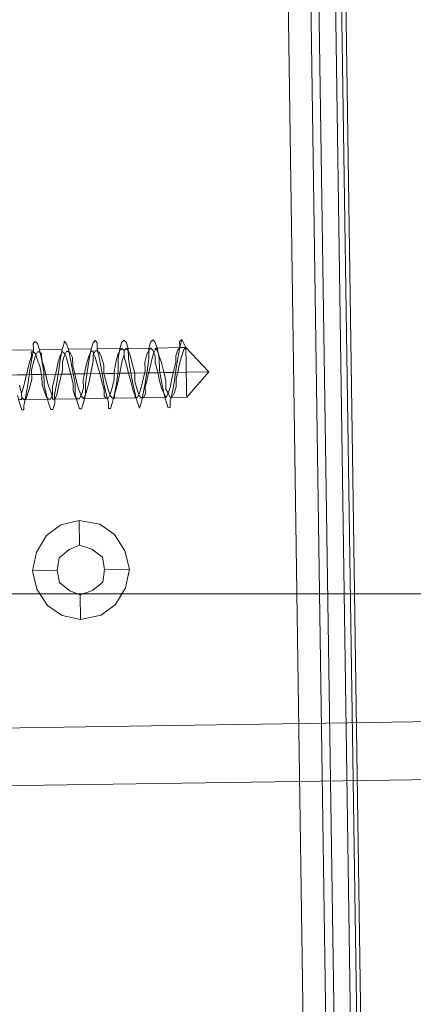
# Model space of a CAD drawing. Extents: x 147111805 to 147230536, y 410950310 to 411028142.
# Tile 213 of 256: x 147187422 to 147187462, y 410984024 to 410984125. Entities that reach past the tile are written whole.
import ezdxf

# ---------------------------------------------------------------- set-up
doc = ezdxf.new("R2010")
doc.units = 0
doc.header["$LTSCALE"] = 100
doc.layers.add('T--A9041--_VERHARDINGEN_Tegels', color=9, linetype='Continuous', transparency=0.3)
doc.layers.add('T--L9071--_TERREINMEUBILAIR_Stoelen', color=1, linetype='Continuous')

# ---------------------------------------------------------------- blocks, each defined once
blk = doc.blocks.new('Picknicktafel 180x160cm')
at = {"layer": 'T--L9071--_TERREINMEUBILAIR_Stoelen', "lineweight": 0}
for p, q in [((1644.634689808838, 10.55470857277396), (1644.634689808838, 277.7999296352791)), ((1644.634689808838, 10.55470857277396), (1644.634689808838, 277.7999296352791)), ((1647.801102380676, 10.55470857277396), (1647.801102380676, 277.7999296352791)), ((1650.123138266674, 10.55470857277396), (1650.123138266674, 277.7999296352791)), ((1650.545326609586, 277.7999296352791), (1650.545326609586, 10.55470857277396)), ((1644.634689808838, 259.8569250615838), (1644.634689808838, 28.28661897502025)), ((1646.95672569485, 28.28661897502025), (1646.95672569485, 259.8569250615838)), ((1649.489855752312, 28.28661897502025), (1649.489855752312, 259.8569250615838)), ((1650.545326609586, 28.28661897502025), (1650.545326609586, 259.8569250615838)), ((1650.545326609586, 28.28661897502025), (1650.545326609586, 259.8569250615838)), ((1618.247918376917, 202.6504045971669), (1618.036824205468, 202.4393104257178)), ((1618.036824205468, 202.4393104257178), (1618.036824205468, 201.8060279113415)), ((1618.459012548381, 202.4393104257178), (1618.247918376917, 202.6504045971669)), ((1618.67010671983, 201.8060279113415), (1618.459012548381, 202.4393104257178)), ((1621.203236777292, 202.4393104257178), (1620.992142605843, 201.8060279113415)), ((1621.414330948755, 202.4393104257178), (1621.203236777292, 202.6504045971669)), ((1621.203236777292, 202.6504045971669), (1621.203236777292, 202.4393104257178)), ((1621.625425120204, 201.8060279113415), (1621.414330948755, 202.4393104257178)), ((1624.158555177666, 202.4393104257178), (1623.947461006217, 201.8060279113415)), ((1624.36964934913, 202.6504045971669), (1624.158555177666, 202.4393104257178)), ((1624.580743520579, 202.4393104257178), (1624.36964934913, 202.6504045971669)), ((1624.580743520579, 201.8060279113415), (1624.580743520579, 202.4393104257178)), ((1627.113873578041, 202.4393104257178), (1626.902779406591, 201.8060279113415)), ((1627.324967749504, 202.6504045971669), (1627.113873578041, 202.4393104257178)), ((1627.536061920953, 202.4393104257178), (1627.324967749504, 202.6504045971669)), ((1627.747156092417, 201.8060279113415), (1627.536061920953, 202.4393104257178)), ((1630.069191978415, 202.4393104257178), (1629.858097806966, 201.8060279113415)), ((1630.280286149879, 202.6504045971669), (1630.069191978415, 202.4393104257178)), ((1630.491380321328, 202.4393104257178), (1630.280286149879, 202.6504045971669)), ((1630.702474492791, 201.8060279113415), (1630.491380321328, 202.4393104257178)), ((1633.235604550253, 202.6504045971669), (1633.024510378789, 202.4393104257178)), ((1633.235604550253, 202.6504045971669), (1633.024510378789, 201.8060279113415)), ((1633.024510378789, 202.4393104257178), (1633.024510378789, 201.8060279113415)), ((1633.657792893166, 201.8060279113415), (1633.235604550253, 202.6504045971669)), ((1615.503694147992, 201.8060279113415), (1618.036824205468, 201.8060279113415)), ((1618.036824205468, 201.8060279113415), (1617.825730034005, 200.750557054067)), ((1618.036824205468, 201.5949337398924), (1617.825730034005, 201.5949337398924)), ((1617.825730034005, 201.5949337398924), (1617.825730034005, 201.1727453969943)), ((1618.247918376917, 201.3838395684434), (1618.036824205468, 201.5949337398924)), ((1618.247918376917, 201.1727453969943), (1618.459012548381, 201.5949337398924)), ((1618.459012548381, 201.5949337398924), (1618.67010671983, 201.5949337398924)), ((1618.881200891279, 200.750557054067), (1618.67010671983, 201.8060279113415)), ((1618.67010671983, 201.8060279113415), (1620.992142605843, 201.8060279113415)), ((1618.67010671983, 201.5949337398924), (1618.881200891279, 201.3838395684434)), ((1620.992142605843, 201.8060279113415), (1620.781048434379, 200.750557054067)), ((1620.992142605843, 201.5949337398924), (1620.781048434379, 201.1727453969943)), ((1621.203236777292, 201.3838395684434), (1620.992142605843, 201.5949337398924)), ((1621.203236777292, 201.1727453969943), (1621.414330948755, 201.5949337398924)), ((1621.414330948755, 201.5949337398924), (1621.625425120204, 201.5949337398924)), ((1621.836519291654, 200.750557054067), (1621.625425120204, 201.8060279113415)), ((1621.625425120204, 201.8060279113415), (1623.947461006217, 201.8060279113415)), ((1621.625425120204, 201.5949337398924), (1621.836519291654, 201.3838395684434)), ((1623.947461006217, 201.8060279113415), (1623.736366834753, 200.750557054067)), ((1623.947461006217, 201.5949337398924), (1623.736366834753, 201.1727453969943)), ((1624.158555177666, 201.5949337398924), (1623.947461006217, 201.5949337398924)), ((1624.158555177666, 201.1727453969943), (1624.36964934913, 201.5949337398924)), ((1624.158555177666, 201.3838395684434), (1624.158555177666, 201.5949337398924)), ((1624.36964934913, 201.5949337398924), (1624.580743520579, 201.5949337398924)), ((1624.791837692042, 200.750557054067), (1624.580743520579, 201.8060279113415)), ((1624.580743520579, 201.8060279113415), (1627.113873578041, 201.8060279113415)), ((1624.580743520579, 201.5949337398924), (1624.791837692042, 201.3838395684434)), ((1626.902779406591, 201.8060279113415), (1626.691685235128, 200.750557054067)), ((1626.902779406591, 201.5949337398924), (1626.691685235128, 201.1727453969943)), ((1627.113873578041, 201.8060279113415), (1626.902779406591, 201.5949337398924)), ((1627.324967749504, 201.5949337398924), (1627.113873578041, 201.8060279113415)), ((1627.324967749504, 201.5949337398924), (1627.536061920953, 201.8060279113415)), ((1627.324967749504, 201.1727453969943), (1627.324967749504, 201.5949337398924)), ((1627.324967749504, 200.9616512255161), (1627.324967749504, 201.5949337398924)), ((1627.536061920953, 201.8060279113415), (1627.747156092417, 201.5949337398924)), ((1627.536061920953, 201.8060279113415), (1630.069191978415, 201.8060279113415)), ((1627.747156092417, 200.750557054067), (1627.747156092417, 201.8060279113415)), ((1627.747156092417, 201.5949337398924), (1627.958250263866, 200.9616512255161)), ((1629.858097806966, 201.5949337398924), (1629.647003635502, 201.1727453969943)), ((1629.858097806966, 201.8060279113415), (1629.858097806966, 200.750557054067)), ((1630.069191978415, 201.8060279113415), (1629.858097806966, 201.5949337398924)), ((1630.280286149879, 201.5949337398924), (1630.069191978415, 201.8060279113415)), ((1630.280286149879, 201.1727453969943), (1630.491380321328, 201.5949337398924)), ((1630.491380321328, 200.9616512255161), (1630.280286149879, 201.5949337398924)), ((1630.491380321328, 201.5949337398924), (1630.491380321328, 201.8060279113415)), ((1630.491380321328, 201.8060279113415), (1630.702474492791, 201.5949337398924)), ((1630.491380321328, 201.8060279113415), (1633.024510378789, 201.8060279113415)), ((1630.91356866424, 200.750557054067), (1630.702474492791, 201.8060279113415)), ((1630.702474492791, 201.5949337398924), (1630.91356866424, 200.9616512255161)), ((1632.81341620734, 201.5949337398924), (1632.602322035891, 200.9616512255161)), ((1633.024510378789, 201.8060279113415), (1632.81341620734, 200.750557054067)), ((1633.024510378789, 201.8060279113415), (1632.81341620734, 201.5949337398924)), ((1633.657792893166, 201.8060279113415), (1633.024510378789, 201.8060279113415)), ((1633.024510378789, 201.8060279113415), (1633.657792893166, 201.8060279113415)), ((1633.235604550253, 200.9616512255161), (1633.446698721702, 201.5949337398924)), ((1633.446698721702, 201.5949337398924), (1633.657792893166, 201.8060279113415)), ((1633.657792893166, 201.3838395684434), (1633.657792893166, 201.8060279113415)), ((1633.657792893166, 201.8060279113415), (1633.657792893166, 201.3838395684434)), ((1635.979828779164, 199.2728978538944), (1633.657792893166, 201.8060279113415)), ((1617.614635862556, 200.539462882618), (1617.403541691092, 199.6950861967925)), ((1617.825730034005, 201.1727453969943), (1617.614635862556, 200.539462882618)), ((1617.825730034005, 200.750557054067), (1617.614635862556, 199.4839920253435)), ((1617.825730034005, 199.6950861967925), (1618.036824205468, 200.539462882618)), ((1618.036824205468, 200.539462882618), (1618.247918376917, 201.1727453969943)), ((1618.459012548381, 200.750557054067), (1618.247918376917, 201.3838395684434)), ((1618.67010671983, 200.1172745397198), (1618.459012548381, 200.750557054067)), ((1618.881200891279, 201.3838395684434), (1618.881200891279, 200.750557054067)), ((1619.092295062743, 199.4839920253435), (1618.881200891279, 200.750557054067)), ((1618.881200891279, 200.750557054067), (1619.092295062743, 200.1172745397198)), ((1620.56995426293, 200.539462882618), (1620.358860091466, 199.6950861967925)), ((1620.781048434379, 201.1727453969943), (1620.56995426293, 200.539462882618)), ((1620.781048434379, 200.750557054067), (1620.56995426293, 199.4839920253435)), ((1620.992142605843, 200.539462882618), (1621.203236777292, 201.1727453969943)), ((1620.992142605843, 199.6950861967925), (1620.992142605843, 200.539462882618)), ((1621.414330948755, 200.9616512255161), (1621.203236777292, 201.3838395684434)), ((1621.625425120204, 200.1172745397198), (1621.414330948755, 200.9616512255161)), ((1621.836519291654, 201.3838395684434), (1622.047613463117, 200.9616512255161)), ((1622.047613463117, 199.4839920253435), (1621.836519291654, 200.750557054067)), ((1622.047613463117, 200.9616512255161), (1622.047613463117, 200.1172745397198)), ((1623.525272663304, 200.539462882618), (1623.314178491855, 199.6950861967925)), ((1623.736366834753, 201.1727453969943), (1623.525272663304, 200.539462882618)), ((1623.736366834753, 200.750557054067), (1623.525272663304, 199.4839920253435)), ((1623.947461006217, 199.6950861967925), (1624.158555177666, 200.539462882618)), ((1624.36964934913, 200.9616512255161), (1624.158555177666, 201.3838395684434)), ((1624.158555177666, 200.539462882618), (1624.158555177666, 201.1727453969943)), ((1624.580743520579, 200.1172745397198), (1624.36964934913, 200.9616512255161)), ((1624.791837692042, 201.3838395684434), (1625.002931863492, 200.9616512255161)), ((1625.002931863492, 199.4839920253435), (1624.791837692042, 200.750557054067)), ((1625.002931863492, 200.9616512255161), (1625.214026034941, 200.1172745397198)), ((1626.480591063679, 200.539462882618), (1626.26949689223, 199.4839920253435)), ((1626.691685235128, 201.1727453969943), (1626.480591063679, 200.539462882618)), ((1626.691685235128, 200.750557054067), (1626.691685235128, 199.4839920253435)), ((1626.902779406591, 199.4839920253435), (1627.113873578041, 200.539462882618)), ((1627.113873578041, 200.539462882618), (1627.324967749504, 201.1727453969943)), ((1627.536061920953, 200.1172745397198), (1627.324967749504, 200.9616512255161)), ((1627.958250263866, 199.4839920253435), (1627.747156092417, 200.750557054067)), ((1627.958250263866, 200.9616512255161), (1628.169344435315, 200.1172745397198)), ((1629.647003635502, 201.1727453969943), (1629.435909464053, 200.3283687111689)), ((1629.858097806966, 200.750557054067), (1629.647003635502, 199.4839920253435)), ((1630.069191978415, 200.3283687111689), (1630.280286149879, 201.1727453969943)), ((1630.491380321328, 200.3283687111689), (1630.491380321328, 200.9616512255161)), ((1630.91356866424, 200.9616512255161), (1631.124662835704, 200.3283687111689)), ((1630.91356866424, 199.4839920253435), (1630.91356866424, 200.750557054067)), ((1632.602322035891, 200.9616512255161), (1632.602322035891, 200.3283687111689)), ((1632.81341620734, 200.750557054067), (1632.602322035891, 199.4839920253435)), ((1633.024510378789, 200.3283687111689), (1633.235604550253, 200.9616512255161)), ((1633.657792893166, 200.539462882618), (1633.657792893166, 201.3838395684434)), ((1633.657792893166, 201.3838395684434), (1633.657792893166, 200.539462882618)), ((1633.657792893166, 199.2728978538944), (1633.657792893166, 200.539462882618)), ((1633.657792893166, 200.539462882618), (1633.657792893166, 199.2728978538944)), ((1617.403541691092, 199.6950861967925), (1617.192447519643, 198.8507095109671)), ((1617.614635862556, 199.4839920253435), (1617.403541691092, 198.2174269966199)), ((1617.825730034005, 198.8507095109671), (1617.825730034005, 199.6950861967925)), ((1618.881200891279, 199.0618036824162), (1618.67010671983, 200.1172745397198)), ((1619.092295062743, 200.1172745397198), (1619.303389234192, 199.0618036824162)), ((1619.092295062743, 198.2174269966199), (1619.092295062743, 199.4839920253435)), ((1620.358860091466, 199.6950861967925), (1620.147765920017, 198.8507095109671)), ((1620.56995426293, 199.4839920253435), (1620.358860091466, 198.2174269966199)), ((1620.781048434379, 198.8507095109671), (1620.992142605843, 199.6950861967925)), ((1621.836519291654, 199.2728978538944), (1621.625425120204, 200.1172745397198)), ((1622.047613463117, 200.1172745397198), (1622.258707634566, 199.2728978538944)), ((1622.258707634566, 198.2174269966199), (1622.047613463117, 199.4839920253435)), ((1623.314178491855, 199.6950861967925), (1623.103084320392, 198.6396153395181)), ((1623.525272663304, 199.4839920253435), (1623.314178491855, 198.2174269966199)), ((1623.736366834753, 198.6396153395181), (1623.947461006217, 199.6950861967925)), ((1624.791837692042, 199.2728978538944), (1624.580743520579, 200.1172745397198)), ((1625.214026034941, 198.2174269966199), (1625.002931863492, 199.4839920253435)), ((1625.214026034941, 200.1172745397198), (1625.214026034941, 199.2728978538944)), ((1626.26949689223, 199.4839920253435), (1626.26949689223, 198.6396153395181)), ((1626.691685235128, 199.4839920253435), (1626.480591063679, 198.2174269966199)), ((1626.691685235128, 198.6396153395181), (1626.902779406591, 199.4839920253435)), ((1627.747156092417, 199.2728978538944), (1627.536061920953, 200.1172745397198)), ((1628.169344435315, 198.2174269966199), (1627.958250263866, 199.4839920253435)), ((1628.169344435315, 200.1172745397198), (1628.380438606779, 199.2728978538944)), ((1629.435909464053, 199.4839920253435), (1629.224815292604, 198.6396153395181)), ((1629.435909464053, 200.3283687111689), (1629.435909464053, 199.4839920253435)), ((1629.647003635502, 199.4839920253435), (1629.435909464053, 198.2174269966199)), ((1629.647003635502, 198.6396153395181), (1629.858097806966, 199.4839920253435)), ((1629.858097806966, 199.4839920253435), (1630.069191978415, 200.3283687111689)), ((1630.702474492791, 199.4839920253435), (1630.491380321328, 200.3283687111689)), ((1630.91356866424, 198.428521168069), (1630.702474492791, 199.4839920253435)), ((1631.124662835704, 198.2174269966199), (1630.91356866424, 199.4839920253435)), ((1631.124662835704, 200.3283687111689), (1631.335757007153, 199.4839920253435)), ((1631.335757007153, 199.4839920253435), (1631.546851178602, 198.428521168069)), ((1632.391227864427, 199.4839920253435), (1632.180133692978, 198.6396153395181)), ((1632.602322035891, 200.3283687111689), (1632.391227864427, 199.4839920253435)), ((1632.602322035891, 199.4839920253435), (1632.391227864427, 198.2174269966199)), ((1632.602322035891, 198.6396153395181), (1632.81341620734, 199.4839920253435)), ((1632.81341620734, 199.4839920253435), (1633.024510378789, 200.3283687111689)), ((1614.87041163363, 199.2728978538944), (1617.192447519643, 199.2728978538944)), ((1616.348070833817, 199.2728978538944), (1618.881200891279, 199.2728978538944)), ((1617.192447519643, 198.8507095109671), (1616.981353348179, 198.0063328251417)), ((1617.614635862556, 198.0063328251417), (1617.825730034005, 198.8507095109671)), ((1617.825730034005, 199.2728978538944), (1620.358860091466, 199.2728978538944)), ((1618.881200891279, 198.2174269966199), (1618.881200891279, 199.0618036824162)), ((1619.303389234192, 199.2728978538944), (1621.836519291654, 199.2728978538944)), ((1619.303389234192, 199.0618036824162), (1619.514483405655, 198.2174269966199)), ((1620.147765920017, 198.8507095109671), (1619.936671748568, 198.0063328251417)), ((1620.56995426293, 198.0063328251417), (1620.781048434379, 198.8507095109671)), ((1620.781048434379, 199.2728978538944), (1623.314178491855, 199.2728978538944)), ((1622.047613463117, 198.2174269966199), (1621.836519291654, 199.2728978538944)), ((1622.258707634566, 199.2728978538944), (1622.46980180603, 198.2174269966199)), ((1622.258707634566, 199.2728978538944), (1624.791837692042, 199.2728978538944)), ((1623.103084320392, 198.6396153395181), (1623.103084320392, 197.7952386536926)), ((1623.525272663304, 197.7952386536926), (1623.736366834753, 198.6396153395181)), ((1623.736366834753, 199.2728978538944), (1626.26949689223, 199.2728978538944)), ((1625.002931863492, 198.428521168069), (1624.791837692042, 199.2728978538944)), ((1625.214026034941, 197.5841444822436), (1625.002931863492, 198.428521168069)), ((1625.214026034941, 199.2728978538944), (1625.425120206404, 198.428521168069)), ((1625.425120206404, 199.2728978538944), (1627.747156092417, 199.2728978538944)), ((1625.425120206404, 198.428521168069), (1625.636214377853, 197.5841444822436)), ((1626.26949689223, 198.6396153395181), (1626.058402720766, 197.7952386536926)), ((1626.480591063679, 197.7952386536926), (1626.691685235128, 198.6396153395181)), ((1626.902779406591, 199.2728978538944), (1629.224815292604, 199.2728978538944)), ((1627.958250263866, 198.428521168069), (1627.747156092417, 199.2728978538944)), ((1628.169344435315, 197.5841444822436), (1627.958250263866, 198.428521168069)), ((1628.380438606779, 199.2728978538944), (1628.380438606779, 198.428521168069)), ((1628.380438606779, 199.2728978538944), (1630.702474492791, 199.2728978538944)), ((1628.380438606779, 198.428521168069), (1628.591532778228, 197.5841444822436)), ((1629.224815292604, 198.6396153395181), (1629.01372112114, 197.7952386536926)), ((1629.435909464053, 197.7952386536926), (1629.647003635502, 198.6396153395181)), ((1629.858097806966, 199.2728978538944), (1632.391227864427, 199.2728978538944)), ((1631.124662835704, 197.5841444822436), (1630.91356866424, 198.428521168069)), ((1631.335757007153, 199.2728978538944), (1633.657792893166, 199.2728978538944)), ((1631.546851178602, 198.428521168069), (1631.546851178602, 197.5841444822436)), ((1632.180133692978, 198.6396153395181), (1631.969039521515, 197.7952386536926)), ((1632.602322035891, 197.7952386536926), (1632.602322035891, 198.6396153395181)), ((1632.81341620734, 199.2728978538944), (1633.657792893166, 199.2728978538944)), ((1633.657792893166, 198.0063328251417), (1633.657792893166, 199.2728978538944)), ((1633.657792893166, 199.2728978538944), (1633.657792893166, 198.0063328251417)), ((1635.979828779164, 199.2728978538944), (1633.657792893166, 196.7397677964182)), ((1635.979828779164, 199.2728978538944), (1633.657792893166, 199.2728978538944)), ((1635.979828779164, 199.2728978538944), (1633.657792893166, 199.2728978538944)), ((1616.559165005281, 198.2174269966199), (1616.77025917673, 197.3730503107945)), ((1616.981353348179, 198.0063328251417), (1616.77025917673, 197.3730503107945)), ((1617.403541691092, 198.2174269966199), (1617.192447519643, 197.1619561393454)), ((1617.403541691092, 197.3730503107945), (1617.614635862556, 198.0063328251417)), ((1619.092295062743, 197.5841444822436), (1618.881200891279, 198.2174269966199)), ((1619.303389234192, 197.1619561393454), (1619.092295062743, 198.2174269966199)), ((1619.303389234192, 196.9508619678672), (1619.092295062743, 197.5841444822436)), ((1619.514483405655, 198.2174269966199), (1619.725577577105, 197.5841444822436)), ((1619.725577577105, 197.5841444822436), (1619.936671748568, 196.9508619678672)), ((1619.936671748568, 198.0063328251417), (1619.936671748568, 197.1619561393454)), ((1620.358860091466, 198.2174269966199), (1620.147765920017, 197.1619561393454)), ((1620.358860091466, 197.1619561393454), (1620.56995426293, 198.0063328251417)), ((1622.047613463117, 197.5841444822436), (1622.047613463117, 198.2174269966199)), ((1622.258707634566, 196.9508619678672), (1622.047613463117, 197.5841444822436)), ((1622.258707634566, 197.1619561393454), (1622.258707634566, 198.2174269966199)), ((1622.46980180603, 198.2174269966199), (1622.680895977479, 197.5841444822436)), ((1622.680895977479, 197.5841444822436), (1622.891990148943, 196.9508619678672)), ((1623.103084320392, 197.7952386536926), (1622.891990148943, 197.1619561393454)), ((1623.314178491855, 198.2174269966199), (1623.314178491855, 197.1619561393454)), ((1623.314178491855, 197.1619561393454), (1623.525272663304, 197.7952386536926)), ((1625.425120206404, 197.1619561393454), (1625.214026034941, 198.2174269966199)), ((1625.214026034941, 196.9508619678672), (1625.214026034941, 197.5841444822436)), ((1625.636214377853, 197.5841444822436), (1625.847308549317, 196.9508619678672)), ((1626.058402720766, 197.7952386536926), (1625.847308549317, 197.1619561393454)), ((1626.480591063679, 198.2174269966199), (1626.26949689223, 197.1619561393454)), ((1626.26949689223, 197.1619561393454), (1626.480591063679, 197.7952386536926)), ((1628.380438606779, 197.1619561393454), (1628.169344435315, 198.2174269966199)), ((1628.380438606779, 196.9508619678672), (1628.169344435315, 197.5841444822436)), ((1628.591532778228, 197.5841444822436), (1628.802626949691, 196.9508619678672)), ((1629.01372112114, 197.7952386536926), (1628.802626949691, 197.1619561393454)), ((1629.435909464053, 198.2174269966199), (1629.224815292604, 197.1619561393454)), ((1629.435909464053, 197.1619561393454), (1629.435909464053, 197.7952386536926)), ((1631.335757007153, 197.1619561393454), (1631.124662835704, 198.2174269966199)), ((1631.335757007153, 197.1619561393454), (1631.124662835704, 197.5841444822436)), ((1631.546851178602, 197.5841444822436), (1631.757945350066, 197.1619561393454)), ((1631.969039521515, 197.7952386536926), (1631.757945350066, 197.1619561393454)), ((1632.391227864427, 198.2174269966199), (1632.180133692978, 197.1619561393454)), ((1632.391227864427, 197.1619561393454), (1632.602322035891, 197.7952386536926)), ((1633.657792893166, 196.9508619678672), (1633.657792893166, 198.0063328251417)), ((1633.657792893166, 198.0063328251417), (1633.657792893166, 196.9508619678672)), ((1616.559165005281, 196.31757945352), (1616.348070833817, 197.1619561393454)), ((1616.77025917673, 196.7397677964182), (1616.559165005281, 196.7397677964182)), ((1616.77025917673, 197.3730503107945), (1616.77025917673, 196.9508619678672)), ((1616.77025917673, 197.3730503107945), (1616.77025917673, 196.7397677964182)), ((1616.77025917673, 196.9508619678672), (1616.981353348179, 196.7397677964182)), ((1617.192447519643, 197.1619561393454), (1616.981353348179, 196.1064852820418)), ((1616.981353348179, 196.7397677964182), (1617.192447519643, 196.7397677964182)), ((1616.981353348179, 196.7397677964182), (1619.514483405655, 196.7397677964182)), ((1617.192447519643, 196.7397677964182), (1617.403541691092, 197.3730503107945)), ((1619.514483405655, 196.31757945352), (1619.303389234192, 197.1619561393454)), ((1619.514483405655, 196.7397677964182), (1619.303389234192, 196.9508619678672)), ((1619.725577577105, 196.7397677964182), (1619.514483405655, 196.7397677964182)), ((1619.936671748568, 197.1619561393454), (1619.725577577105, 196.7397677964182)), ((1619.936671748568, 196.9508619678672), (1619.936671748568, 196.7397677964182)), ((1619.936671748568, 196.7397677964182), (1620.147765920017, 196.7397677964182)), ((1620.147765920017, 197.1619561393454), (1620.147765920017, 196.31757945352)), ((1620.147765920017, 196.7397677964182), (1620.358860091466, 197.1619561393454)), ((1620.147765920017, 196.7397677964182), (1622.46980180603, 196.7397677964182)), ((1622.46980180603, 196.31757945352), (1622.258707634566, 197.1619561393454)), ((1622.46980180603, 196.7397677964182), (1622.258707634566, 196.9508619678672)), ((1622.680895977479, 196.7397677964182), (1622.46980180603, 196.7397677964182)), ((1622.891990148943, 197.1619561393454), (1622.680895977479, 196.7397677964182)), ((1622.891990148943, 196.9508619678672), (1623.103084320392, 196.7397677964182)), ((1623.314178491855, 197.1619561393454), (1623.103084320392, 196.31757945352)), ((1623.103084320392, 196.7397677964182), (1623.314178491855, 197.1619561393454)), ((1623.103084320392, 196.7397677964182), (1625.636214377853, 196.7397677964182)), ((1625.425120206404, 196.7397677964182), (1625.214026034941, 196.9508619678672)), ((1625.636214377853, 196.31757945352), (1625.425120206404, 197.1619561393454)), ((1625.636214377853, 196.7397677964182), (1625.425120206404, 196.7397677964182)), ((1625.847308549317, 197.1619561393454), (1625.636214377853, 196.7397677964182)), ((1625.847308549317, 196.9508619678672), (1626.058402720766, 196.7397677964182)), ((1626.26949689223, 197.1619561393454), (1626.058402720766, 196.31757945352)), ((1626.058402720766, 196.7397677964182), (1626.26949689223, 196.7397677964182)), ((1626.058402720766, 196.7397677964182), (1628.591532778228, 196.7397677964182)), ((1626.26949689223, 196.7397677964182), (1626.26949689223, 197.1619561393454)), ((1628.591532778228, 196.31757945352), (1628.380438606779, 197.1619561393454)), ((1628.380438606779, 196.7397677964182), (1628.380438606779, 196.9508619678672)), ((1628.591532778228, 196.7397677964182), (1628.380438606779, 196.7397677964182)), ((1628.802626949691, 197.1619561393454), (1628.591532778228, 196.7397677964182)), ((1628.802626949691, 196.9508619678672), (1629.01372112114, 196.7397677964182)), ((1629.224815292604, 197.1619561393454), (1629.01372112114, 196.31757945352)), ((1629.01372112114, 196.7397677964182), (1629.224815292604, 196.7397677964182)), ((1629.01372112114, 196.7397677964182), (1631.546851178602, 196.7397677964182)), ((1629.224815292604, 196.7397677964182), (1629.435909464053, 197.1619561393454)), ((1631.546851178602, 196.31757945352), (1631.335757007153, 197.1619561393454)), ((1631.546851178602, 196.7397677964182), (1631.335757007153, 197.1619561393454)), ((1631.757945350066, 197.1619561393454), (1631.546851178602, 196.7397677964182)), ((1631.757945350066, 197.1619561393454), (1631.969039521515, 196.7397677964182)), ((1632.180133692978, 197.1619561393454), (1631.969039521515, 196.31757945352)), ((1631.969039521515, 196.7397677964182), (1632.180133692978, 196.7397677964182)), ((1631.969039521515, 196.7397677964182), (1633.657792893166, 196.7397677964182)), ((1632.180133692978, 196.7397677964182), (1632.391227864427, 197.1619561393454)), ((1633.657792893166, 196.7397677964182), (1633.657792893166, 196.9508619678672)), ((1633.657792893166, 196.9508619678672), (1633.657792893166, 196.7397677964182)), ((1633.657792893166, 196.7397677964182), (1633.657792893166, 196.7397677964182)), ((1616.77025917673, 195.6842969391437), (1616.559165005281, 196.31757945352)), ((1616.981353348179, 195.6842969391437), (1616.77025917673, 195.6842969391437)), ((1616.981353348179, 196.1064852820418), (1616.981353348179, 195.6842969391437)), ((1619.725577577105, 195.6842969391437), (1619.514483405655, 196.31757945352)), ((1619.936671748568, 195.6842969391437), (1619.725577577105, 195.6842969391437)), ((1620.147765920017, 196.31757945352), (1619.936671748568, 195.6842969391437)), ((1622.680895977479, 195.6842969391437), (1622.46980180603, 196.31757945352)), ((1622.891990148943, 195.6842969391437), (1622.680895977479, 195.6842969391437)), ((1623.103084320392, 196.31757945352), (1622.891990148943, 195.6842969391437)), ((1625.636214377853, 195.6842969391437), (1625.636214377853, 196.31757945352)), ((1625.847308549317, 195.6842969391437), (1625.636214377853, 195.6842969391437)), ((1626.058402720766, 196.31757945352), (1625.847308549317, 195.6842969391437)), ((1628.802626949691, 195.6842969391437), (1628.591532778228, 196.31757945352)), ((1629.01372112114, 196.31757945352), (1628.802626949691, 195.6842969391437)), ((1631.757945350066, 195.6842969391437), (1631.546851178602, 196.31757945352)), ((1631.969039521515, 195.6842969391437), (1631.757945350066, 195.6842969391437)), ((1631.969039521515, 196.31757945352), (1631.969039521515, 195.6842969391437)), ((1619.092295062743, 182.8075524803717), (1620.56995426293, 183.8630233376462)), ((1620.56995426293, 183.8630233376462), (1622.46980180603, 184.2852116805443)), ((1622.46980180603, 184.2852116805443), (1624.580743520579, 183.8630233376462)), ((1622.46980180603, 184.2852116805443), (1622.46980180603, 181.7520816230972)), ((1624.580743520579, 183.8630233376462), (1626.058402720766, 182.8075524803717)), ((1618.036824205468, 181.1187991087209), (1619.092295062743, 182.8075524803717)), ((1626.058402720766, 182.8075524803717), (1627.113873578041, 181.1187991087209)), ((1621.414330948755, 181.3298932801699), (1620.358860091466, 180.4855165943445)), ((1620.358860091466, 180.4855165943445), (1621.414330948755, 181.3298932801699)), ((1622.46980180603, 181.7520816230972), (1621.414330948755, 181.3298932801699)), ((1621.414330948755, 181.3298932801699), (1622.46980180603, 181.7520816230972)), ((1623.736366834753, 181.3298932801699), (1622.46980180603, 181.7520816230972)), ((1622.46980180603, 181.7520816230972), (1623.736366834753, 181.3298932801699)), ((1624.791837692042, 180.4855165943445), (1623.736366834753, 181.3298932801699)), ((1623.736366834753, 181.3298932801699), (1624.791837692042, 180.4855165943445)), ((1617.614635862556, 179.218951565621), (1618.036824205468, 181.1187991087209)), ((1620.358860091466, 180.4855165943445), (1620.147765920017, 179.218951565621)), ((1620.147765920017, 179.218951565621), (1620.358860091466, 180.4855165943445)), ((1625.002931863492, 179.218951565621), (1624.791837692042, 180.4855165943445)), ((1624.791837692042, 180.4855165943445), (1625.002931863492, 179.218951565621)), ((1627.113873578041, 181.1187991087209), (1627.536061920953, 179.218951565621)), ((1618.036824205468, 177.3191040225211), (1617.614635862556, 179.218951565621)), ((1617.614635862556, 179.218951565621), (1617.614635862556, 179.218951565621)), ((1617.614635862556, 179.218951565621), (1620.147765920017, 179.218951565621)), ((1620.147765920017, 179.218951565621), (1620.358860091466, 177.9523865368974)), ((1620.358860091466, 177.9523865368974), (1620.147765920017, 179.218951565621)), ((1620.147765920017, 179.218951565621), (1620.147765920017, 179.218951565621)), ((1624.791837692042, 177.9523865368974), (1625.002931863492, 179.218951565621)), ((1625.002931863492, 179.218951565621), (1624.791837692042, 177.9523865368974)), ((1625.002931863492, 179.218951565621), (1625.002931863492, 179.218951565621)), ((1627.536061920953, 179.218951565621), (1625.002931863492, 179.218951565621)), ((1627.536061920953, 179.218951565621), (1627.113873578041, 177.3191040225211)), ((1619.092295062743, 175.6303506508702), (1618.036824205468, 177.3191040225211)), ((1620.358860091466, 177.9523865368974), (1621.414330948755, 177.108009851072)), ((1621.414330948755, 177.108009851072), (1620.358860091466, 177.9523865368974)), ((1623.736366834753, 177.108009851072), (1624.791837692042, 177.9523865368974)), ((1624.791837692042, 177.9523865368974), (1623.736366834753, 177.108009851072)), ((1627.113873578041, 177.3191040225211), (1626.058402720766, 175.6303506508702)), ((1621.414330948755, 177.108009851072), (1622.46980180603, 176.6858215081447)), ((1622.46980180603, 176.6858215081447), (1621.414330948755, 177.108009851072)), ((1622.46980180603, 176.6858215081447), (1623.736366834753, 177.108009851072)), ((1623.736366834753, 177.108009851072), (1622.46980180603, 176.6858215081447)), ((1622.46980180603, 174.1526914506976), (1622.46980180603, 176.6858215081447)), ((1620.56995426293, 174.5748797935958), (1619.092295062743, 175.6303506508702)), ((1626.058402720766, 175.6303506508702), (1624.580743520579, 174.5748797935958)), ((1622.46980180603, 174.1526914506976), (1620.56995426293, 174.5748797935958)), ((1624.580743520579, 174.5748797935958), (1622.46980180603, 174.1526914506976)), ((1794.089363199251, 163.1757945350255), (6.121730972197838, 163.1757945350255)), ((6.121730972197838, 163.1757945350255), (1794.089363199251, 163.1757945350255)), ((1794.089363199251, 163.1757945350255), (6.121730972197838, 163.1757945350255)), ((1794.089363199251, 163.1757945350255), (6.121730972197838, 163.1757945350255)), ((6.121730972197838, 157.2651577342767), (1794.089363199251, 157.2651577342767)), ((1794.089363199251, 157.2651577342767), (6.121730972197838, 157.2651577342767)), ((1794.089363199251, 157.2651577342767), (6.121730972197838, 157.2651577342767)), ((1794.089363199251, 157.2651577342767), (6.121730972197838, 157.2651577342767))]:
    blk.add_line(p, q, dxfattribs=at)

msp = doc.modelspace()

# ---------------------------------------------------------------- hatches: boundary and pattern name
at = {"layer": 'T--A9041--_VERHARDINGEN_Tegels'}
h = msp.add_hatch(dxfattribs=at)
h.set_pattern_fill('ANSI37', color=256, scale=200, angle=45)
h.set_pattern_definition([(90, (0, 0), (-635, 0), []), (180, (0, 0), (0, -635), [])])
h.paths.add_polyline_path([(147190078.1486338, 410991756.4179381), (147190048.6327146, 410993756.2001289), (147189886, 411004255), (147184436, 411004255), (147184436, 411003375), (147181049.9018662, 411003374.9999999), (147181043.1003716, 411000675.0044289), (147181056, 411000674.9999998), (147188886, 411000675), (147188886, 410998065), (147189571, 410998065), (147189571, 410997065), (147188886, 410997065), (147188886, 410994455), (147181056, 410994455), (147181040.9647505, 410994455.0051623), (147181039.0343014, 410987549.1051784), (147182124.0163228, 410987549.1051784), (147182124.0163228, 410985174.1051784), (147181037.4034005, 410985174.1051784), (147181028.8834921, 410972766.9858332), (147181689.38947, 410972780.0966348), (147190353.3638374, 410972785.8197682), (147190319.8840117, 410975378.2017957)])

# ---------------------------------------------------------------- block references
at = {"layer": 'T--L9071--_TERREINMEUBILAIR_Stoelen', "rotation": 0.8455994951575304}
msp.add_blockref('Picknicktafel 180x160cm', (147185808.4593731, 410983865.3293574), dxfattribs=at)

doc.saveas('drawing.dxf')
